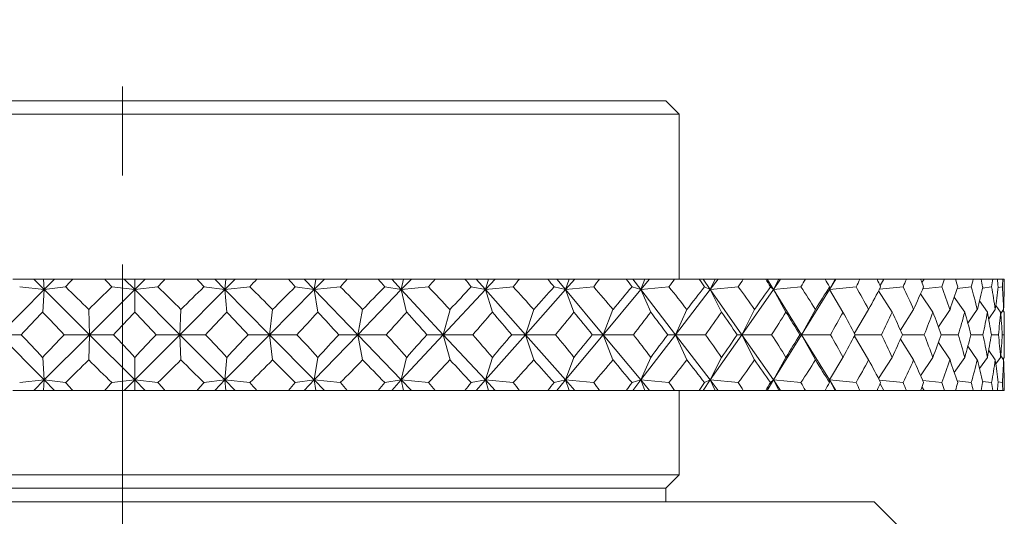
# Model space of a CAD drawing. Header units: inches. Extents: x 1 to 19.1, y 1.1 to 15.6.
# Tile 21 of 22: x 17.964 to 19.07, y 10.102 to 10.66. Entities that reach past the tile are written whole.
import ezdxf

# ---------------------------------------------------------------- set-up
doc = ezdxf.new("R2010")
doc.units = ezdxf.units.IN
doc.header["$MEASUREMENT"] = 0
doc.linetypes.add('CENTERX2', pattern=[0.8, 0.5, -0.1, 0.1, -0.1])
doc.layers.add('SLD-0', color=7, linetype='Continuous')

msp = doc.modelspace()

# ---------------------------------------------------------------- linework, layer by layer
at = {"color": 7, "linetype": 'Continuous', "lineweight": 15}
for p, q in [((17.47, 10.5689), (18.69, 10.5689)), ((18.705, 10.5539), (18.69, 10.5689)), ((18.705, 10.5539), (17.455, 10.5539)), ((18.705, 10.3689), (18.705, 10.5539)), ((17.9802, 10.3689), (17.9565, 10.3689)), ((17.9644, 10.3601), (17.9919, 10.3573)), ((17.9802, 10.3689), (17.9919, 10.3573)), ((17.9911, 10.3689), (17.9802, 10.3689)), ((17.9919, 10.3573), (17.9911, 10.3689)), ((18.0034, 10.3689), (17.9911, 10.3689)), ((18.0034, 10.3689), (17.9919, 10.3573)), ((18.016, 10.3601), (17.9919, 10.3573)), ((18.0239, 10.3689), (18.0034, 10.3689)), ((18.0239, 10.3689), (18.0599, 10.3689)), ((18.0818, 10.3689), (18.0599, 10.3689)), ((18.0678, 10.3601), (18.0935, 10.3573)), ((18.0818, 10.3689), (18.0935, 10.3573)), ((18.0936, 10.3689), (18.0818, 10.3689)), ((18.1051, 10.3689), (18.0935, 10.3573)), ((18.0935, 10.3573), (18.0936, 10.3689)), ((18.1196, 10.3601), (18.0935, 10.3573)), ((18.1051, 10.3689), (18.0936, 10.3689)), ((18.1275, 10.3689), (18.1051, 10.3689)), ((18.1275, 10.3689), (18.1635, 10.3689)), ((18.1834, 10.3689), (18.1635, 10.3689)), ((18.1713, 10.3601), (18.1949, 10.3573)), ((18.1834, 10.3689), (18.1949, 10.3573)), ((18.1958, 10.3689), (18.1834, 10.3689)), ((18.2065, 10.3689), (18.1949, 10.3573)), ((18.1949, 10.3573), (18.1958, 10.3689)), ((18.2228, 10.3601), (18.1949, 10.3573)), ((18.2065, 10.3689), (18.1958, 10.3689)), ((18.2306, 10.3689), (18.2065, 10.3689)), ((18.2306, 10.3689), (18.2661, 10.3689)), ((18.2839, 10.3689), (18.2661, 10.3689)), ((18.2739, 10.3601), (18.2951, 10.3573)), ((18.2839, 10.3689), (18.2951, 10.3573)), ((18.2969, 10.3689), (18.2839, 10.3689)), ((18.3066, 10.3689), (18.2951, 10.3573)), ((18.2951, 10.3573), (18.2969, 10.3689)), ((18.3244, 10.3601), (18.2951, 10.3573)), ((18.3066, 10.3689), (18.2969, 10.3689)), ((18.3321, 10.3689), (18.3066, 10.3689)), ((18.3321, 10.3689), (18.3667, 10.3689)), ((18.3821, 10.3689), (18.3667, 10.3689)), ((18.3743, 10.3601), (18.3929, 10.3573)), ((18.3821, 10.3689), (18.3929, 10.3573)), ((18.3955, 10.3689), (18.3821, 10.3689)), ((18.4042, 10.3689), (18.3929, 10.3573)), ((18.3929, 10.3573), (18.3955, 10.3689)), ((18.4234, 10.3601), (18.3929, 10.3573)), ((18.4042, 10.3689), (18.3955, 10.3689)), ((18.4308, 10.3689), (18.4042, 10.3689)), ((18.4308, 10.3689), (18.4642, 10.3689)), ((18.477, 10.3689), (18.4642, 10.3689)), ((18.4715, 10.3601), (18.4873, 10.3573)), ((18.477, 10.3689), (18.4873, 10.3573)), ((18.4907, 10.3689), (18.477, 10.3689)), ((18.4982, 10.3689), (18.4873, 10.3573)), ((18.4873, 10.3573), (18.4907, 10.3689)), ((18.5186, 10.3601), (18.4873, 10.3573)), ((18.4982, 10.3689), (18.4907, 10.3689)), ((18.5256, 10.3689), (18.4982, 10.3689)), ((18.5256, 10.3689), (18.5575, 10.3689)), ((18.5676, 10.3689), (18.5575, 10.3689)), ((18.5644, 10.3601), (18.5773, 10.3573)), ((18.5676, 10.3689), (18.5773, 10.3573)), ((18.5814, 10.3689), (18.5676, 10.3689)), ((18.5876, 10.3689), (18.5773, 10.3573)), ((18.5773, 10.3573), (18.5814, 10.3689)), ((18.6089, 10.3601), (18.5773, 10.3573)), ((18.5876, 10.3689), (18.5814, 10.3689)), ((18.6156, 10.3689), (18.5876, 10.3689)), ((18.6156, 10.3689), (18.6455, 10.3689)), ((18.6528, 10.3689), (18.6455, 10.3689)), ((18.652, 10.3601), (18.6618, 10.3573)), ((18.6528, 10.3689), (18.6618, 10.3573)), ((18.6665, 10.3689), (18.6528, 10.3689)), ((18.6715, 10.3689), (18.6618, 10.3573)), ((18.6618, 10.3573), (18.6665, 10.3689)), ((18.6935, 10.3601), (18.6618, 10.3573)), ((18.6715, 10.3689), (18.6665, 10.3689)), ((18.6997, 10.3689), (18.6715, 10.3689)), ((18.6997, 10.3689), (18.7274, 10.3689)), ((18.7318, 10.3689), (18.7274, 10.3689)), ((18.7318, 10.3689), (18.7399, 10.3573)), ((18.7453, 10.3689), (18.7318, 10.3689)), ((18.7333, 10.3601), (18.7399, 10.3573)), ((18.7489, 10.3689), (18.7399, 10.3573)), ((18.7399, 10.3573), (18.7453, 10.3689)), ((18.7714, 10.3601), (18.7399, 10.3573)), ((18.7489, 10.3689), (18.7453, 10.3689)), ((18.777, 10.3689), (18.7489, 10.3689)), ((18.777, 10.3689), (18.8021, 10.3689)), ((18.8036, 10.3689), (18.8021, 10.3689)), ((18.8036, 10.3689), (18.8108, 10.3573)), ((18.8168, 10.3689), (18.8036, 10.3689)), ((18.8075, 10.3601), (18.8108, 10.3573)), ((18.8108, 10.3573), (18.8168, 10.3689)), ((18.8189, 10.3689), (18.8108, 10.3573)), ((18.8416, 10.3601), (18.8108, 10.3573)), ((18.8189, 10.3689), (18.8168, 10.3689)), ((18.8467, 10.3689), (18.8189, 10.3689)), ((18.8467, 10.3689), (18.869, 10.3689)), ((18.8802, 10.3689), (18.869, 10.3689)), ((18.8737, 10.3573), (18.8802, 10.3689)), ((18.8809, 10.3689), (18.8737, 10.3573)), ((18.8737, 10.3601), (18.8737, 10.3573)), ((18.9036, 10.3601), (18.8737, 10.3573)), ((18.8809, 10.3689), (18.8802, 10.3689)), ((18.9079, 10.3689), (18.8809, 10.3689)), ((18.9079, 10.3689), (18.9271, 10.3689)), ((18.9348, 10.3689), (18.9271, 10.3689)), ((18.9298, 10.3575), (18.9565, 10.3601)), ((18.9348, 10.3689), (18.9305, 10.3617)), ((18.9601, 10.3689), (18.9348, 10.3689)), ((18.9601, 10.3689), (18.9761, 10.3689)), ((18.9801, 10.3689), (18.9761, 10.3689)), ((18.9776, 10.3649), (18.9801, 10.3689)), ((18.9998, 10.3601), (18.9784, 10.3579)), ((19.0027, 10.3689), (18.9801, 10.3689)), ((19.0027, 10.3689), (19.0151, 10.3689)), ((19.0153, 10.3686), (19.0155, 10.3689)), ((19.0352, 10.3689), (19.0155, 10.3689)), ((19.033, 10.3601), (19.0171, 10.3583)), ((19.0352, 10.3689), (19.044, 10.3689)), ((19.0571, 10.3689), (19.044, 10.3689)), ((19.0558, 10.3601), (19.0455, 10.3588)), ((19.0571, 10.3689), (19.0623, 10.3689)), ((19.0684, 10.3689), (19.0623, 10.3689)), ((19.0679, 10.3601), (19.0632, 10.3595)), ((19.0684, 10.3689), (19.0698, 10.3689)), ((17.9919, 10.3573), (17.9415, 10.3064)), ((17.9919, 10.3573), (17.9902, 10.3319)), ((17.9919, 10.3573), (18.0427, 10.3064)), ((18.0935, 10.3573), (18.0427, 10.3064)), ((18.0935, 10.3573), (18.0937, 10.3319)), ((18.0935, 10.3573), (18.1442, 10.3064)), ((18.1949, 10.3573), (18.1442, 10.3064)), ((18.1949, 10.3573), (18.1971, 10.3319)), ((18.1949, 10.3573), (18.245, 10.3064)), ((18.2951, 10.3573), (18.245, 10.3064)), ((18.2951, 10.3573), (18.2992, 10.3319)), ((18.2951, 10.3573), (18.344, 10.3064)), ((18.3929, 10.3573), (18.344, 10.3064)), ((18.3929, 10.3573), (18.3989, 10.3319)), ((18.3929, 10.3573), (18.4401, 10.3064)), ((18.4873, 10.3573), (18.4401, 10.3064)), ((18.4873, 10.3573), (18.4952, 10.3319)), ((18.4873, 10.3573), (18.5323, 10.3064)), ((18.5773, 10.3573), (18.5323, 10.3064)), ((18.5773, 10.3573), (18.5868, 10.3319)), ((18.5773, 10.3573), (18.6195, 10.3064)), ((18.6618, 10.3573), (18.6195, 10.3064)), ((18.6618, 10.3573), (18.673, 10.3319)), ((18.6618, 10.3573), (18.7008, 10.3064)), ((18.7399, 10.3573), (18.7008, 10.3064)), ((18.7399, 10.3573), (18.7526, 10.3319)), ((18.7399, 10.3573), (18.7753, 10.3064)), ((18.8108, 10.3573), (18.7753, 10.3064)), ((18.8108, 10.3573), (18.8248, 10.3319)), ((18.8108, 10.3573), (18.8422, 10.3064)), ((18.8737, 10.3573), (18.8422, 10.3064)), ((18.8737, 10.3573), (18.8889, 10.3319)), ((18.9441, 10.3319), (18.9289, 10.3557)), ((18.976, 10.3524), (18.9899, 10.3319)), ((19.0139, 10.3487), (19.0257, 10.3319)), ((19.0421, 10.3444), (19.0511, 10.3319)), ((19.0605, 10.3393), (19.0659, 10.3319)), ((18.0427, 10.3064), (18.0419, 10.3347)), ((18.1442, 10.3064), (18.1455, 10.3347)), ((18.245, 10.3064), (18.2484, 10.3347)), ((18.344, 10.3064), (18.3495, 10.3347)), ((18.4401, 10.3064), (18.4476, 10.3347)), ((18.5323, 10.3064), (18.5416, 10.3347)), ((18.6195, 10.3064), (18.6306, 10.3347)), ((18.7008, 10.3064), (18.7136, 10.3347)), ((18.7753, 10.3064), (18.7897, 10.3347)), ((18.8422, 10.3064), (18.8579, 10.3347)), ((18.9017, 10.308), (18.9177, 10.3347)), ((18.9534, 10.3114), (18.9682, 10.3347)), ((18.996, 10.3151), (19.0091, 10.3347)), ((19.0291, 10.3193), (19.0397, 10.3347)), ((19.0525, 10.3242), (19.0599, 10.3347)), ((19.0661, 10.3302), (19.0693, 10.3347)), ((19.0686, 10.3337), (19.0699, 10.3319)), ((19.07, 10.2955), (19.07, 10.3173)), ((17.9919, 10.2556), (17.9415, 10.3064)), ((17.9415, 10.3064), (17.9662, 10.3064)), ((17.9919, 10.2556), (18.0427, 10.3064)), ((18.0427, 10.3064), (18.0142, 10.3064)), ((18.0427, 10.3064), (18.0419, 10.2781)), ((18.0935, 10.2556), (18.0427, 10.3064)), ((18.0427, 10.3064), (18.0696, 10.3064)), ((18.0935, 10.2556), (18.1442, 10.3064)), ((18.1442, 10.3064), (18.1178, 10.3064)), ((18.1442, 10.3064), (18.1455, 10.2781)), ((18.1949, 10.2556), (18.1442, 10.3064)), ((18.1442, 10.3064), (18.1732, 10.3064)), ((18.1949, 10.2556), (18.245, 10.3064)), ((18.245, 10.3064), (18.221, 10.3064)), ((18.245, 10.3064), (18.2484, 10.2781)), ((18.2951, 10.2556), (18.245, 10.3064)), ((18.245, 10.3064), (18.2757, 10.3064)), ((18.2951, 10.2556), (18.344, 10.3064)), ((18.344, 10.3064), (18.3227, 10.3064)), ((18.344, 10.3064), (18.3495, 10.2781)), ((18.3929, 10.2556), (18.344, 10.3064)), ((18.344, 10.3064), (18.376, 10.3064)), ((18.3929, 10.2556), (18.4401, 10.3064)), ((18.4401, 10.3064), (18.4217, 10.3064)), ((18.4401, 10.3064), (18.4476, 10.2781)), ((18.4873, 10.2556), (18.4401, 10.3064)), ((18.4401, 10.3064), (18.4732, 10.3064)), ((18.4873, 10.2556), (18.5323, 10.3064)), ((18.5323, 10.3064), (18.5169, 10.3064)), ((18.5323, 10.3064), (18.5416, 10.2781)), ((18.5773, 10.2556), (18.5323, 10.3064)), ((18.5323, 10.3064), (18.566, 10.3064)), ((18.5773, 10.2556), (18.6195, 10.3064)), ((18.6195, 10.3064), (18.6074, 10.3064)), ((18.6195, 10.3064), (18.6306, 10.2781)), ((18.6618, 10.2556), (18.6195, 10.3064)), ((18.6195, 10.3064), (18.6535, 10.3064)), ((18.6618, 10.2556), (18.7008, 10.3064)), ((18.7008, 10.3064), (18.6921, 10.3064)), ((18.7008, 10.3064), (18.7136, 10.2781)), ((18.7399, 10.2556), (18.7008, 10.3064)), ((18.7008, 10.3064), (18.7347, 10.3064)), ((18.7399, 10.2556), (18.7753, 10.3064)), ((18.7753, 10.3064), (18.7701, 10.3064)), ((18.7753, 10.3064), (18.7897, 10.2781)), ((18.8108, 10.2556), (18.7753, 10.3064)), ((18.7753, 10.3064), (18.8087, 10.3064)), ((18.8108, 10.2556), (18.8422, 10.3064)), ((18.8422, 10.3064), (18.8405, 10.3064)), ((18.8422, 10.3064), (18.8579, 10.2781)), ((18.8737, 10.2556), (18.8422, 10.3064)), ((18.8422, 10.3064), (18.8748, 10.3064)), ((18.9017, 10.3048), (18.9177, 10.2781)), ((18.9026, 10.3064), (18.9321, 10.3064)), ((18.9556, 10.3064), (18.9801, 10.3064)), ((18.9991, 10.3064), (19.0183, 10.3064)), ((19.0326, 10.3064), (19.0462, 10.3064)), ((19.0555, 10.3064), (19.0634, 10.3064)), ((19.0678, 10.3064), (19.07, 10.3064)), ((18.9534, 10.3015), (18.9682, 10.2781)), ((18.996, 10.2978), (19.0091, 10.2781)), ((19.0291, 10.2936), (19.0397, 10.2781)), ((19.0525, 10.2887), (19.0599, 10.2781)), ((19.0661, 10.2827), (19.0693, 10.2781)), ((17.9902, 10.281), (17.9919, 10.2556)), ((18.0937, 10.281), (18.0935, 10.2556)), ((18.1971, 10.281), (18.1949, 10.2556)), ((18.2992, 10.281), (18.2951, 10.2556)), ((18.3989, 10.281), (18.3929, 10.2556)), ((18.4952, 10.281), (18.4873, 10.2556)), ((18.5868, 10.281), (18.5773, 10.2556)), ((18.673, 10.281), (18.6618, 10.2556)), ((18.7526, 10.281), (18.7399, 10.2556)), ((18.8248, 10.281), (18.8108, 10.2556)), ((18.8889, 10.281), (18.8737, 10.2556)), ((18.9289, 10.2571), (18.9441, 10.281)), ((18.9899, 10.281), (18.976, 10.2604)), ((19.0257, 10.281), (19.0139, 10.2641)), ((19.0511, 10.281), (19.0421, 10.2684)), ((19.0659, 10.281), (19.0605, 10.2736)), ((19.0699, 10.281), (19.0686, 10.2791)), ((17.9919, 10.2556), (17.9644, 10.2527)), ((17.9802, 10.2439), (17.9919, 10.2556)), ((17.9911, 10.2439), (17.9919, 10.2556)), ((17.9919, 10.2556), (18.016, 10.2527)), ((18.0034, 10.2439), (17.9919, 10.2556)), ((18.0935, 10.2556), (18.0678, 10.2527)), ((18.0818, 10.2439), (18.0935, 10.2556)), ((18.0935, 10.2556), (18.1196, 10.2527)), ((18.1051, 10.2439), (18.0935, 10.2556)), ((18.0936, 10.2439), (18.0935, 10.2556)), ((18.1949, 10.2556), (18.1713, 10.2527)), ((18.1834, 10.2439), (18.1949, 10.2556)), ((18.1949, 10.2556), (18.2228, 10.2527)), ((18.2065, 10.2439), (18.1949, 10.2556)), ((18.1958, 10.2439), (18.1949, 10.2556)), ((18.2951, 10.2556), (18.2739, 10.2527)), ((18.2839, 10.2439), (18.2951, 10.2556)), ((18.2951, 10.2556), (18.3244, 10.2527)), ((18.3066, 10.2439), (18.2951, 10.2556)), ((18.2969, 10.2439), (18.2951, 10.2556)), ((18.3929, 10.2556), (18.3743, 10.2527)), ((18.3821, 10.2439), (18.3929, 10.2556)), ((18.3929, 10.2556), (18.4234, 10.2527)), ((18.4042, 10.2439), (18.3929, 10.2556)), ((18.3955, 10.2439), (18.3929, 10.2556)), ((18.4873, 10.2556), (18.4715, 10.2527)), ((18.477, 10.2439), (18.4873, 10.2556)), ((18.4873, 10.2556), (18.5186, 10.2527)), ((18.4982, 10.2439), (18.4873, 10.2556)), ((18.4907, 10.2439), (18.4873, 10.2556)), ((18.5773, 10.2556), (18.5644, 10.2527)), ((18.5676, 10.2439), (18.5773, 10.2556)), ((18.5773, 10.2556), (18.6089, 10.2527)), ((18.5876, 10.2439), (18.5773, 10.2556)), ((18.5814, 10.2439), (18.5773, 10.2556)), ((18.6618, 10.2556), (18.652, 10.2527)), ((18.6528, 10.2439), (18.6618, 10.2556)), ((18.6618, 10.2556), (18.6935, 10.2527)), ((18.6715, 10.2439), (18.6618, 10.2556)), ((18.6665, 10.2439), (18.6618, 10.2556)), ((18.7318, 10.2439), (18.7399, 10.2556)), ((18.7399, 10.2556), (18.7333, 10.2527)), ((18.7399, 10.2556), (18.7714, 10.2527)), ((18.7489, 10.2439), (18.7399, 10.2556)), ((18.7453, 10.2439), (18.7399, 10.2556)), ((18.8036, 10.2439), (18.8108, 10.2556)), ((18.8108, 10.2556), (18.8075, 10.2527)), ((18.8168, 10.2439), (18.8108, 10.2556)), ((18.8108, 10.2556), (18.8416, 10.2527)), ((18.8189, 10.2439), (18.8108, 10.2556)), ((18.8737, 10.2556), (18.8737, 10.2527)), ((18.8802, 10.2439), (18.8737, 10.2556)), ((18.8737, 10.2556), (18.9036, 10.2527)), ((18.8809, 10.2439), (18.8737, 10.2556)), ((18.9565, 10.2527), (18.9298, 10.2554)), ((18.9305, 10.2512), (18.9348, 10.2439)), ((18.9784, 10.255), (18.9998, 10.2527)), ((19.0171, 10.2545), (19.033, 10.2527)), ((19.0455, 10.254), (19.0558, 10.2527)), ((19.0632, 10.2534), (19.0679, 10.2527)), ((17.9802, 10.2439), (17.9565, 10.2439)), ((17.9911, 10.2439), (17.9802, 10.2439)), ((18.0034, 10.2439), (17.9911, 10.2439)), ((18.0239, 10.2439), (18.0034, 10.2439)), ((18.0239, 10.2439), (18.0599, 10.2439)), ((18.0818, 10.2439), (18.0599, 10.2439)), ((18.0936, 10.2439), (18.0818, 10.2439)), ((18.1051, 10.2439), (18.0936, 10.2439)), ((18.1275, 10.2439), (18.1051, 10.2439)), ((18.1275, 10.2439), (18.1635, 10.2439)), ((18.1834, 10.2439), (18.1635, 10.2439)), ((18.1958, 10.2439), (18.1834, 10.2439)), ((18.2065, 10.2439), (18.1958, 10.2439)), ((18.2306, 10.2439), (18.2065, 10.2439)), ((18.2306, 10.2439), (18.2661, 10.2439)), ((18.2839, 10.2439), (18.2661, 10.2439)), ((18.2969, 10.2439), (18.2839, 10.2439)), ((18.3066, 10.2439), (18.2969, 10.2439)), ((18.3321, 10.2439), (18.3066, 10.2439)), ((18.3321, 10.2439), (18.3667, 10.2439)), ((18.3821, 10.2439), (18.3667, 10.2439)), ((18.3955, 10.2439), (18.3821, 10.2439)), ((18.4042, 10.2439), (18.3955, 10.2439)), ((18.4308, 10.2439), (18.4042, 10.2439)), ((18.4308, 10.2439), (18.4642, 10.2439)), ((18.477, 10.2439), (18.4642, 10.2439)), ((18.4907, 10.2439), (18.477, 10.2439)), ((18.4982, 10.2439), (18.4907, 10.2439)), ((18.5256, 10.2439), (18.4982, 10.2439)), ((18.5256, 10.2439), (18.5575, 10.2439)), ((18.5676, 10.2439), (18.5575, 10.2439)), ((18.5814, 10.2439), (18.5676, 10.2439)), ((18.5876, 10.2439), (18.5814, 10.2439)), ((18.6156, 10.2439), (18.5876, 10.2439)), ((18.6156, 10.2439), (18.6455, 10.2439)), ((18.6528, 10.2439), (18.6455, 10.2439)), ((18.6665, 10.2439), (18.6528, 10.2439)), ((18.6715, 10.2439), (18.6665, 10.2439)), ((18.6997, 10.2439), (18.6715, 10.2439)), ((18.6997, 10.2439), (18.7274, 10.2439)), ((18.705, 10.1489), (18.705, 10.2439)), ((18.7318, 10.2439), (18.7274, 10.2439)), ((18.7453, 10.2439), (18.7318, 10.2439)), ((18.7489, 10.2439), (18.7453, 10.2439)), ((18.777, 10.2439), (18.7489, 10.2439)), ((18.777, 10.2439), (18.8021, 10.2439)), ((18.8036, 10.2439), (18.8021, 10.2439)), ((18.8168, 10.2439), (18.8036, 10.2439)), ((18.8189, 10.2439), (18.8168, 10.2439)), ((18.8467, 10.2439), (18.8189, 10.2439)), ((18.8467, 10.2439), (18.869, 10.2439)), ((18.8802, 10.2439), (18.869, 10.2439)), ((18.8809, 10.2439), (18.8802, 10.2439)), ((18.9079, 10.2439), (18.8809, 10.2439)), ((18.9079, 10.2439), (18.9271, 10.2439)), ((18.9348, 10.2439), (18.9271, 10.2439)), ((18.9601, 10.2439), (18.9348, 10.2439)), ((18.9601, 10.2439), (18.9761, 10.2439)), ((18.9801, 10.2439), (18.9761, 10.2439)), ((18.9801, 10.2439), (18.9776, 10.2479)), ((19.0027, 10.2439), (18.9801, 10.2439)), ((19.0027, 10.2439), (19.0151, 10.2439)), ((19.0155, 10.2439), (19.0153, 10.2443)), ((19.0352, 10.2439), (19.0155, 10.2439)), ((19.0352, 10.2439), (19.044, 10.2439)), ((19.0571, 10.2439), (19.044, 10.2439)), ((19.0571, 10.2439), (19.0623, 10.2439)), ((19.0684, 10.2439), (19.0623, 10.2439)), ((19.0684, 10.2439), (19.0698, 10.2439)), ((17.455, 10.1489), (18.705, 10.1489)), ((18.69, 10.1339), (18.705, 10.1489)), ((17.47, 10.1339), (18.69, 10.1339)), ((18.69, 10.1189), (18.69, 10.1339)), ((17.2363, 10.1189), (18.9238, 10.1189)), ((18.955, 10.0877), (18.9238, 10.1189))]:
    msp.add_line(p, q, dxfattribs=at)
for centre, major_axis, ratio, start_param, end_param in [((18.08, 11.6782), (0.7889, 1.6919), 0.353519, 3.998988, 4.006961), ((18.08, 8.9346), (-0.7261, 1.6902), 0.39814, 5.498298, 5.524471), ((18.08, 8.9346), (0.6722, 1.6902), 0.430032, 0.758686, 0.784859), ((18.08, 11.6782), (-0.7438, 1.6905), 0.386458, 2.271153, 2.279126), ((18.08, 11.6782), (0.7261, 1.6902), 0.39814, 4.005027, 4.013), ((18.08, 8.9346), (-0.651, 1.6905), 0.441211, 5.49941, 5.525583), ((18.08, 8.9346), (0.7438, 1.6905), 0.386458, 0.757747, 0.78392), ((18.08, 11.6782), (-0.8037, 1.6926), 0.341565, 2.278819, 2.286792), ((18.08, 11.6782), (0.651, 1.6905), 0.441211, 4.003914, 4.011887), ((18.08, 8.9346), (-0.5613, 1.6933), 0.481591, 5.509389, 5.535562), ((18.08, 8.9346), (0.8037, 1.6926), 0.341565, 0.750081, 0.776254), ((18.08, 11.6782), (-0.8533, 1.696), 0.296014, 2.291758, 2.299731), ((18.08, 11.6782), (0.5613, 1.6933), 0.481591, 3.993935, 4.001908), ((18.08, 8.9346), (-0.4551, 1.6985), 0.517638, 5.529884, 5.556057), ((18.08, 8.9346), (0.8533, 1.696), 0.296014, 0.737142, 0.763316), ((18.08, 11.6782), (-0.894, 1.7001), 0.250213, 2.308775, 2.316748), ((18.08, 11.6782), (0.4551, 1.6985), 0.517638, 3.973441, 3.981413), ((18.08, 8.9346), (-0.331, 1.7051), 0.547178, 5.561872, 5.588045), ((18.08, 8.9346), (0.894, 1.7001), 0.250213, 0.720125, 0.746298), ((18.08, 11.6782), (-0.9267, 1.7042), 0.204393, 2.328907, 2.33688), ((18.08, 11.6782), (0.331, 1.7051), 0.547178, 3.941453, 3.949426), ((18.08, 8.9346), (-0.1903, 1.7113), 0.567709, 5.604651, 5.630824), ((18.08, 8.9346), (0.9267, 1.7042), 0.204393, 0.699993, 0.726166), ((18.08, 11.6782), (-0.9522, 1.7081), 0.158669, 2.351371, 2.359344), ((18.08, 11.6782), (0.1903, 1.7113), 0.567709, 3.898673, 3.906646), ((18.08, 8.9346), (-0.0381, 1.7146), 0.57697, 5.654883, 5.681056), ((18.08, 8.9346), (0.9522, 1.7081), 0.158669, 0.677529, 0.703702), ((18.08, 11.6782), (-0.9709, 1.7112), 0.11308, 2.375522, 2.383495), ((18.08, 11.6782), (0.0381, 1.7146), 0.57697, 3.848441, 3.856414), ((18.08, 8.9346), (0.1166, 1.7134), 0.573767, 5.706738, 5.732912), ((18.08, 8.9346), (0.9709, 1.7112), 0.11308, 0.653378, 0.679551), ((18.08, 11.6782), (-0.9832, 1.7134), 0.067617, 2.400814, 2.408787), ((18.08, 11.6782), (-0.1166, 1.7134), 0.573767, 3.796586, 3.804559), ((18.08, 8.9346), (0.2639, 1.7084), 0.558528, 5.753769, 5.779942), ((18.08, 8.9346), (0.9832, 1.7134), 0.067617, 0.628086, 0.65426), ((18.08, 11.6782), (-0.9893, 1.7146), 0.022239, 2.426763, 2.434736), ((18.08, 11.6782), (-0.2639, 1.7084), 0.558528, 3.749555, 3.757528), ((18.08, 8.9346), (0.3965, 1.7017), 0.53309, 5.791285, 5.817458), ((18.08, 8.9346), (0.9893, 1.7146), 0.022239, 0.602137, 0.62831), ((18.08, 11.6782), (-0.9892, 1.7146), 0.023108, 3.822288, 3.83026), ((18.08, 11.6782), (-0.3965, 1.7017), 0.53309, 3.712039, 3.720012), ((18.08, 8.9346), (0.5114, 1.6956), 0.499934, 5.817371, 5.843545), ((18.08, 8.9346), (0.9892, 1.7146), 0.023108, 5.681037, 5.70721), ((18.08, 11.6782), (-0.983, 1.7134), 0.068487, 3.796347, 3.804319), ((18.08, 11.6782), (-0.5114, 1.6956), 0.499934, 3.685953, 3.693926), ((18.08, 8.9346), (0.609, 1.6915), 0.461441, 5.832324, 5.858497), ((18.08, 8.9346), (0.983, 1.7134), 0.068487, 5.706978, 5.733151), ((18.08, 11.6782), (-0.9706, 1.7112), 0.113952, 3.771072, 3.779045), ((18.08, 11.6782), (-0.609, 1.6915), 0.461441, 3.671, 3.678973), ((18.08, 8.9346), (0.6909, 1.6901), 0.419518, 5.837565, 5.863739), ((18.08, 8.9346), (0.9706, 1.7112), 0.113952, 5.732252, 5.758425), ((18.08, 11.6782), (-0.9518, 1.708), 0.159544, 3.746948, 3.754921), ((18.08, 11.6782), (-0.6909, 1.6901), 0.419518, 3.665759, 3.673732), ((18.08, 8.9346), (0.7595, 1.6908), 0.375541, 5.834828, 5.861002), ((18.08, 8.9346), (0.9518, 1.708), 0.159544, 5.756376, 5.78255), ((18.08, 11.6782), (-0.9261, 1.7042), 0.20527, 3.724523, 3.732496), ((18.08, 11.6782), (-0.7595, 1.6908), 0.375541, 3.668496, 3.676469), ((18.08, 8.9346), (0.8167, 1.6934), 0.330437, 5.825746, 5.851919), ((18.08, 8.9346), (0.9261, 1.7042), 0.20527, 5.778802, 5.804975), ((18.08, 11.6782), (-0.8932, 1.7), 0.251091, 3.704443, 3.712416), ((18.08, 11.6782), (-0.8167, 1.6934), 0.330437, 3.677579, 3.685552), ((18.08, 8.9346), (0.864, 1.697), 0.284796, 5.811706, 5.837879), ((18.08, 8.9346), (0.8932, 1.7), 0.251091, 5.798882, 5.825055), ((18.08, 11.6782), (-0.8524, 1.696), 0.29689, 3.687493, 3.695466), ((18.08, 11.6782), (0.7889, 1.6919), 0.353519, 3.94846, 3.972801), ((18.08, 11.6782), (-0.6722, 1.6902), 0.430032, 2.304374, 2.328715), ((18.08, 11.6782), (0.7261, 1.6902), 0.39814, 3.954499, 3.97884), ((18.08, 11.6782), (-0.7438, 1.6905), 0.386458, 2.305313, 2.329654), ((18.08, 11.6782), (0.651, 1.6905), 0.441211, 3.953386, 3.977728), ((18.08, 11.6782), (-0.8037, 1.6926), 0.341565, 2.312978, 2.33732), ((18.08, 11.6782), (0.5613, 1.6933), 0.481591, 3.943408, 3.967749), ((18.08, 11.6782), (-0.8533, 1.696), 0.296014, 2.325917, 2.350258), ((18.08, 11.6782), (0.4551, 1.6985), 0.517638, 3.922913, 3.947254), ((18.08, 11.6782), (-0.894, 1.7001), 0.250213, 2.342935, 2.367276), ((18.08, 11.6782), (0.331, 1.7051), 0.547178, 3.890925, 3.915266), ((18.08, 11.6782), (-0.9267, 1.7042), 0.204393, 2.363067, 2.387408), ((18.08, 11.6782), (0.1903, 1.7113), 0.567709, 3.848146, 3.872487), ((18.08, 11.6782), (-0.9522, 1.7081), 0.158669, 2.385531, 2.409872), ((18.08, 11.6782), (0.0381, 1.7146), 0.57697, 3.797914, 3.822255), ((18.08, 11.6782), (-0.9709, 1.7112), 0.11308, 2.409682, 2.434023), ((18.08, 11.6782), (-0.1166, 1.7134), 0.573767, 3.746058, 3.7704), ((18.08, 11.6782), (-0.9832, 1.7134), 0.067617, 2.434973, 2.459314), ((18.08, 11.6782), (-0.2639, 1.7084), 0.558528, 3.699028, 3.723369), ((18.08, 11.6782), (-0.9893, 1.7146), 0.022239, 2.460922, 2.485264), ((18.08, 11.6782), (-0.3965, 1.7017), 0.53309, 3.661512, 3.685853), ((18.08, 11.6782), (-0.9892, 1.7146), 0.023108, 3.77176, 3.796101), ((18.08, 11.6782), (-0.5114, 1.6956), 0.499934, 3.635425, 3.659766), ((18.08, 11.6782), (-0.983, 1.7134), 0.068487, 3.745819, 3.77016), ((18.08, 11.6782), (-0.609, 1.6915), 0.461441, 3.620473, 3.644814), ((18.08, 11.6782), (-0.9706, 1.7112), 0.113952, 3.720545, 3.744886), ((18.08, 11.6782), (-0.6909, 1.6901), 0.419518, 3.615231, 3.639573), ((18.08, 11.6782), (-0.9518, 1.708), 0.159544, 3.69642, 3.720762), ((18.08, 11.6782), (-0.7595, 1.6908), 0.375541, 3.617968, 3.642309), ((18.08, 11.6782), (-0.9261, 1.7042), 0.20527, 3.673995, 3.698336), ((18.08, 11.6782), (-0.8167, 1.6934), 0.330437, 3.627051, 3.651392), ((18.08, 11.6782), (-0.8932, 1.7), 0.251091, 3.653915, 3.678256), ((18.08, 11.6782), (-0.864, 1.697), 0.284796, 3.641091, 3.665432), ((18.08, 8.9346), (-0.7889, 1.6919), 0.353519, 5.451977, 5.476318), ((18.08, 8.9346), (0.6722, 1.6902), 0.430032, 0.812878, 0.837219), ((18.08, 8.9346), (-0.7261, 1.6902), 0.39814, 5.445938, 5.470279), ((18.08, 8.9346), (0.7438, 1.6905), 0.386458, 0.811938, 0.83628), ((18.08, 8.9346), (-0.651, 1.6905), 0.441211, 5.44705, 5.471392), ((18.08, 8.9346), (0.8037, 1.6926), 0.341565, 0.804273, 0.828614), ((18.08, 8.9346), (-0.5613, 1.6933), 0.481591, 5.457029, 5.48137), ((18.08, 8.9346), (0.8533, 1.696), 0.296014, 0.791334, 0.815676), ((18.08, 8.9346), (-0.4551, 1.6985), 0.517638, 5.477524, 5.501865), ((18.08, 8.9346), (0.894, 1.7001), 0.250213, 0.774316, 0.798658), ((18.08, 8.9346), (-0.331, 1.7051), 0.547178, 5.509512, 5.533853), ((18.08, 8.9346), (0.9267, 1.7042), 0.204393, 0.754185, 0.778526), ((18.08, 8.9346), (-0.1903, 1.7113), 0.567709, 5.552291, 5.576632), ((18.08, 8.9346), (0.9522, 1.7081), 0.158669, 0.731721, 0.756062), ((18.08, 8.9346), (-0.0381, 1.7146), 0.57697, 5.602523, 5.626864), ((18.08, 8.9346), (0.9709, 1.7112), 0.11308, 0.70757, 0.731911), ((18.08, 8.9346), (0.1166, 1.7134), 0.573767, 5.654378, 5.67872), ((18.08, 8.9346), (0.9832, 1.7134), 0.067617, 0.682278, 0.70662), ((18.08, 8.9346), (0.2639, 1.7084), 0.558528, 5.701409, 5.72575), ((18.08, 8.9346), (0.9893, 1.7146), 0.022239, 0.656329, 0.68067), ((18.08, 8.9346), (0.3965, 1.7017), 0.53309, 5.738925, 5.763266), ((18.08, 8.9346), (0.9892, 1.7146), 0.023108, 5.628677, 5.653018), ((18.08, 8.9346), (0.5114, 1.6956), 0.499934, 5.765012, 5.789353), ((18.08, 8.9346), (0.983, 1.7134), 0.068487, 5.654618, 5.678959), ((18.08, 8.9346), (0.609, 1.6915), 0.461441, 5.779964, 5.804305), ((18.08, 8.9346), (0.9706, 1.7112), 0.113952, 5.679892, 5.704233), ((18.08, 8.9346), (0.6909, 1.6901), 0.419518, 5.785205, 5.809547), ((18.08, 8.9346), (0.9518, 1.708), 0.159544, 5.704016, 5.728358), ((18.08, 8.9346), (0.7595, 1.6908), 0.375541, 5.782469, 5.80681), ((18.08, 8.9346), (0.9261, 1.7042), 0.20527, 5.726442, 5.750783), ((18.08, 8.9346), (0.8167, 1.6934), 0.330437, 5.773386, 5.797727), ((18.08, 8.9346), (0.8932, 1.7), 0.251091, 5.746522, 5.770863), ((18.08, 8.9346), (0.864, 1.697), 0.284796, 5.759346, 5.783687), ((18.08, 11.6782), (0.7261, 1.6902), 0.39814, 3.900307, 3.92648), ((18.08, 11.6782), (-0.6722, 1.6902), 0.430032, 2.356733, 2.382907), ((18.08, 11.6782), (0.651, 1.6905), 0.441211, 3.899194, 3.925368), ((18.08, 11.6782), (-0.7438, 1.6905), 0.386458, 2.357673, 2.383846), ((18.08, 11.6782), (0.5613, 1.6933), 0.481591, 3.889216, 3.915389), ((18.08, 11.6782), (-0.8037, 1.6926), 0.341565, 2.365338, 2.391512), ((18.08, 11.6782), (0.4551, 1.6985), 0.517638, 3.868721, 3.894894), ((18.08, 11.6782), (-0.8533, 1.696), 0.296014, 2.378277, 2.40445), ((18.08, 11.6782), (0.331, 1.7051), 0.547178, 3.836733, 3.862906), ((18.08, 11.6782), (-0.894, 1.7001), 0.250213, 2.395295, 2.421468), ((18.08, 11.6782), (0.1903, 1.7113), 0.567709, 3.793954, 3.820127), ((18.08, 11.6782), (-0.9267, 1.7042), 0.204393, 2.415427, 2.4416), ((18.08, 11.6782), (0.0381, 1.7146), 0.57697, 3.743722, 3.769895), ((18.08, 11.6782), (-0.9522, 1.7081), 0.158669, 2.437891, 2.464064), ((18.08, 11.6782), (-0.1166, 1.7134), 0.573767, 3.691866, 3.71804), ((18.08, 11.6782), (-0.9709, 1.7112), 0.11308, 2.462042, 2.488215), ((18.08, 11.6782), (-0.2639, 1.7084), 0.558528, 3.644836, 3.671009), ((18.08, 11.6782), (-0.9832, 1.7134), 0.067617, 2.487333, 2.513506), ((18.08, 11.6782), (-0.3965, 1.7017), 0.53309, 3.60732, 3.633493), ((18.08, 11.6782), (-0.9893, 1.7146), 0.022239, 2.513282, 2.539456), ((18.08, 11.6782), (-0.5114, 1.6956), 0.499934, 3.581233, 3.607407), ((18.08, 11.6782), (-0.9892, 1.7146), 0.023108, 3.717568, 3.743741), ((18.08, 11.6782), (-0.609, 1.6915), 0.461441, 3.566281, 3.592454), ((18.08, 11.6782), (-0.983, 1.7134), 0.068487, 3.691627, 3.7178), ((18.08, 11.6782), (-0.6909, 1.6901), 0.419518, 3.561039, 3.587213), ((18.08, 11.6782), (-0.9706, 1.7112), 0.113952, 3.666353, 3.692526), ((18.08, 11.6782), (-0.7595, 1.6908), 0.375541, 3.563776, 3.58995), ((18.08, 11.6782), (-0.9518, 1.708), 0.159544, 3.642228, 3.668402), ((18.08, 11.6782), (-0.8167, 1.6934), 0.330437, 3.572859, 3.599032), ((18.08, 11.6782), (-0.9261, 1.7042), 0.20527, 3.619803, 3.645976), ((18.08, 11.6782), (-0.864, 1.697), 0.284796, 3.586899, 3.613072), ((18.08, 11.6782), (-0.8932, 1.7), 0.251091, 3.599723, 3.625896), ((18.08, 8.9346), (-0.7889, 1.6919), 0.353519, 5.417817, 5.42579), ((18.08, 8.9346), (0.7438, 1.6905), 0.386458, 0.862466, 0.870439), ((18.08, 8.9346), (-0.7261, 1.6902), 0.39814, 5.411778, 5.419751), ((18.08, 8.9346), (0.8037, 1.6926), 0.341565, 0.854801, 0.862774), ((18.08, 8.9346), (-0.651, 1.6905), 0.441211, 5.412891, 5.420864), ((18.08, 8.9346), (0.8533, 1.696), 0.296014, 0.841862, 0.849835), ((18.08, 8.9346), (-0.5613, 1.6933), 0.481591, 5.42287, 5.430843), ((18.08, 8.9346), (0.894, 1.7001), 0.250213, 0.824844, 0.832817), ((18.08, 8.9346), (-0.4551, 1.6985), 0.517638, 5.443364, 5.451337), ((18.08, 8.9346), (0.9267, 1.7042), 0.204393, 0.804712, 0.812685), ((18.08, 8.9346), (-0.331, 1.7051), 0.547178, 5.475352, 5.483325), ((18.08, 8.9346), (0.9522, 1.7081), 0.158669, 0.782249, 0.790222), ((18.08, 8.9346), (-0.1903, 1.7113), 0.567709, 5.518132, 5.526105), ((18.08, 8.9346), (0.9709, 1.7112), 0.11308, 0.758097, 0.76607), ((18.08, 8.9346), (-0.0381, 1.7146), 0.57697, 5.568364, 5.576337), ((18.08, 8.9346), (0.9832, 1.7134), 0.067617, 0.732806, 0.740779), ((18.08, 8.9346), (0.1166, 1.7134), 0.573767, 5.620219, 5.628192), ((18.08, 8.9346), (0.9893, 1.7146), 0.022239, 0.706857, 0.71483), ((18.08, 8.9346), (0.2639, 1.7084), 0.558528, 5.667249, 5.675222), ((18.08, 8.9346), (0.9892, 1.7146), 0.023108, 5.594517, 5.60249), ((18.08, 8.9346), (0.3965, 1.7017), 0.53309, 5.704766, 5.712738), ((18.08, 8.9346), (0.983, 1.7134), 0.068487, 5.620458, 5.628431), ((18.08, 8.9346), (0.5114, 1.6956), 0.499934, 5.730852, 5.738825), ((18.08, 8.9346), (0.9706, 1.7112), 0.113952, 5.645733, 5.653706), ((18.08, 8.9346), (0.609, 1.6915), 0.461441, 5.745805, 5.753778), ((18.08, 8.9346), (0.9518, 1.708), 0.159544, 5.669857, 5.67783), ((18.08, 8.9346), (0.6909, 1.6901), 0.419518, 5.751046, 5.759019), ((18.08, 8.9346), (0.9261, 1.7042), 0.20527, 5.692282, 5.700255), ((18.08, 8.9346), (0.7595, 1.6908), 0.375541, 5.748309, 5.756282), ((18.08, 8.9346), (0.8932, 1.7), 0.251091, 5.712362, 5.720335), ((18.08, 8.9346), (0.8167, 1.6934), 0.330437, 5.739226, 5.747199), ((18.08, 8.9346), (0.8524, 1.696), 0.29689, 5.729312, 5.737285)]:
    msp.add_ellipse(centre, major_axis=major_axis, ratio=ratio, start_param=start_param, end_param=end_param, dxfattribs=at)
at = {"layer": 'SLD-0', "color": 7, "linetype": 'CENTERX2', "lineweight": 0}
msp.add_line((18.08, 5.0853), (18.08, 10.6602), dxfattribs=at)

doc.saveas('drawing.dxf')
